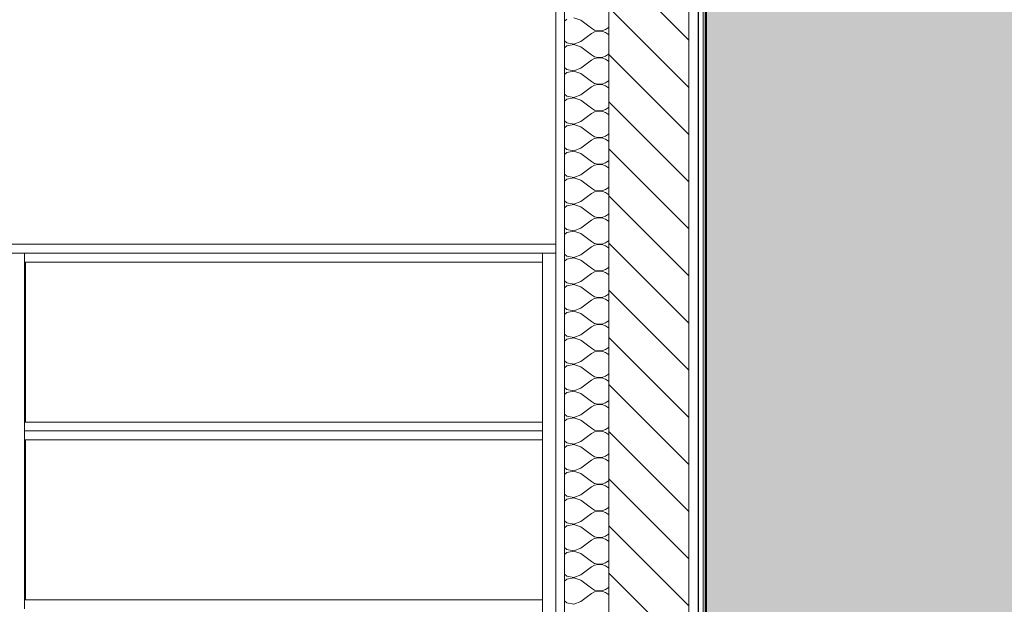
# Model space of a CAD drawing. Header units: millimetres. Extents: x 3311 to 117041, y -19950 to 21829.
# Tile 52 of 68: x 32049 to 34265, y 7920 to 9235. Entities that reach past the tile are written whole.
import ezdxf

# ---------------------------------------------------------------- set-up
doc = ezdxf.new("R2010")
doc.units = ezdxf.units.MM
doc.header["$MEASUREMENT"] = 0
for name, color, linetype in [('01-STR_Murs extérieurs.ARCHI', 7, 'Continuous'), ('01-STR_Murs.ARCHI', 7, 'Continuous'), ('06-REP _ EQUIP MOBI _ marché.ARCHI', 7, 'Continuous'), ('07-VRD_Terrain_Batiments.ARCHI', 7, 'Continuous')]:
    doc.layers.add(name, color=color, linetype=linetype)

# ---------------------------------------------------------------- blocks, each defined once
blk = doc.blocks.new('Élément de coupe_29_1')
at = {"layer": '01-STR_Murs extérieurs.ARCHI', "color": 7, "linetype": 'Continuous', "lineweight": 5}
for p, q in [((33587.4, 10230), (33587.4, 6930)), ((33592.3, 6930), (33592.3, 10230)), ((33592.4, 10230), (33592.4, 6930)), ((33594.2, 6930), (33594.2, 10230))]:
    blk.add_line(p, q, dxfattribs=at)
blk = doc.blocks.new('*X47')
at = {"layer": '01-STR_Murs extérieurs.ARCHI', "color": 7, "linetype": 'Continuous', "lineweight": 5}
for p, q in [((33280.6, 9236.8), (33275.6, 9232.3)), ((33312, 9234), (33296.7, 9239.9)), ((33312, 9234), (33336, 9216)), ((33374.2, 9217.9), (33375.6, 9219.5)), ((33312, 9186), (33336, 9204)), ((33336, 9216), (33343.2, 9212)), ((33343.2, 9208), (33336, 9204)), ((33343.2, 9212), (33351.3, 9210.1)), ((33351.3, 9209.9), (33343.2, 9208)), ((33351.3, 9210.1), (33359.6, 9210.5)), ((33359.6, 9209.5), (33351.3, 9209.9)), ((33359.6, 9210.5), (33367.4, 9213.2)), ((33367.4, 9206.8), (33359.6, 9209.5)), ((33367.4, 9213.2), (33374.2, 9217.9)), ((33374.2, 9202.1), (33367.4, 9206.8)), ((33375.6, 9200.5), (33374.2, 9202.1)), ((33275.6, 9187.7), (33280.6, 9183.2)), ((33280.6, 9176.8), (33275.6, 9172.3)), ((33280.6, 9183.2), (33296.7, 9180.1)), ((33296.7, 9179.9), (33280.6, 9176.8)), ((33296.7, 9180.1), (33312, 9186)), ((33312, 9174), (33296.7, 9179.9)), ((33312, 9174), (33336, 9156)), ((33336, 9156), (33343.2, 9152)), ((33343.2, 9152), (33351.3, 9150.1)), ((33359.6, 9150.5), (33367.4, 9153.2)), ((33367.4, 9153.2), (33374.2, 9157.9)), ((33374.2, 9157.9), (33375.6, 9159.5)), ((33312, 9126), (33336, 9144)), ((33343.2, 9148), (33336, 9144)), ((33351.3, 9149.9), (33343.2, 9148)), ((33351.3, 9150.1), (33359.6, 9150.5)), ((33359.6, 9149.5), (33351.3, 9149.9)), ((33367.4, 9146.8), (33359.6, 9149.5)), ((33374.2, 9142.1), (33367.4, 9146.8)), ((33375.6, 9140.5), (33374.2, 9142.1)), ((33275.6, 9127.7), (33280.6, 9123.2)), ((33280.6, 9116.8), (33275.6, 9112.3)), ((33280.6, 9123.2), (33296.7, 9120.1)), ((33296.7, 9119.9), (33280.6, 9116.8)), ((33296.7, 9120.1), (33312, 9126)), ((33312, 9114), (33296.7, 9119.9)), ((33312, 9114), (33336, 9096)), ((33336, 9096), (33343.2, 9092)), ((33343.2, 9088), (33336, 9084)), ((33343.2, 9092), (33351.3, 9090.1)), ((33351.3, 9089.9), (33343.2, 9088)), ((33351.3, 9090.1), (33359.6, 9090.5)), ((33359.6, 9089.5), (33351.3, 9089.9)), ((33359.6, 9090.5), (33367.4, 9093.2)), ((33367.4, 9086.8), (33359.6, 9089.5)), ((33367.4, 9093.2), (33374.2, 9097.9)), ((33374.2, 9082.1), (33367.4, 9086.8)), ((33374.2, 9097.9), (33375.6, 9099.5)), ((33275.6, 9067.7), (33280.6, 9063.2)), ((33296.7, 9060.1), (33312, 9066)), ((33312, 9066), (33336, 9084)), ((33375.6, 9080.5), (33374.2, 9082.1)), ((33280.6, 9056.8), (33275.6, 9052.3)), ((33280.6, 9063.2), (33296.7, 9060.1)), ((33296.7, 9059.9), (33280.6, 9056.8)), ((33312, 9054), (33296.7, 9059.9)), ((33312, 9054), (33336, 9036)), ((33312, 9006), (33336, 9024)), ((33336, 9036), (33343.2, 9032)), ((33343.2, 9028), (33336, 9024)), ((33343.2, 9032), (33351.3, 9030.1)), ((33351.3, 9029.9), (33343.2, 9028)), ((33351.3, 9030.1), (33359.6, 9030.5)), ((33359.6, 9029.5), (33351.3, 9029.9)), ((33359.6, 9030.5), (33367.4, 9033.2)), ((33367.4, 9026.8), (33359.6, 9029.5)), ((33367.4, 9033.2), (33374.2, 9037.9)), ((33374.2, 9022.1), (33367.4, 9026.8)), ((33374.2, 9037.9), (33375.6, 9039.5)), ((33375.6, 9020.5), (33374.2, 9022.1)), ((33275.6, 9007.7), (33280.6, 9003.2)), ((33280.6, 9003.2), (33296.7, 9000.1)), ((33296.7, 8999.9), (33280.6, 8996.8)), ((33296.7, 9000.1), (33312, 9006)), ((33312, 8994), (33296.7, 8999.9)), ((33280.6, 8996.8), (33275.6, 8992.3)), ((33312, 8994), (33336, 8976)), ((33336, 8976), (33343.2, 8972)), ((33367.4, 8973.2), (33374.2, 8977.9)), ((33374.2, 8977.9), (33375.6, 8979.5)), ((33312, 8946), (33336, 8964)), ((33343.2, 8968), (33336, 8964)), ((33343.2, 8972), (33351.3, 8970.1)), ((33351.3, 8969.9), (33343.2, 8968)), ((33351.3, 8970.1), (33359.6, 8970.5)), ((33359.6, 8969.5), (33351.3, 8969.9)), ((33359.6, 8970.5), (33367.4, 8973.2)), ((33367.4, 8966.8), (33359.6, 8969.5)), ((33374.2, 8962.1), (33367.4, 8966.8)), ((33375.6, 8960.5), (33374.2, 8962.1)), ((33275.6, 8947.7), (33280.6, 8943.2)), ((33280.6, 8936.8), (33275.6, 8932.3)), ((33280.6, 8943.2), (33296.7, 8940.1)), ((33296.7, 8939.9), (33280.6, 8936.8)), ((33296.7, 8940.1), (33312, 8946)), ((33312, 8934), (33296.7, 8939.9)), ((33312, 8934), (33336, 8916)), ((33336, 8916), (33343.2, 8912)), ((33343.2, 8912), (33351.3, 8910.1)), ((33351.3, 8909.9), (33343.2, 8908)), ((33351.3, 8910.1), (33359.6, 8910.5)), ((33359.6, 8909.5), (33351.3, 8909.9)), ((33359.6, 8910.5), (33367.4, 8913.2)), ((33367.4, 8906.8), (33359.6, 8909.5)), ((33367.4, 8913.2), (33374.2, 8917.9)), ((33374.2, 8917.9), (33375.6, 8919.5)), ((33275.6, 8887.7), (33280.6, 8883.2)), ((33312, 8886), (33336, 8904)), ((33343.2, 8908), (33336, 8904)), ((33374.2, 8902.1), (33367.4, 8906.8)), ((33375.6, 8900.5), (33374.2, 8902.1)), ((33280.6, 8876.8), (33275.6, 8872.3)), ((33280.6, 8883.2), (33296.7, 8880.1)), ((33296.7, 8879.9), (33280.6, 8876.8)), ((33296.7, 8880.1), (33312, 8886)), ((33312, 8874), (33296.7, 8879.9)), ((33312, 8874), (33336, 8856)), ((33312, 8826), (33336, 8844)), ((33336, 8856), (33343.2, 8852)), ((33343.2, 8848), (33336, 8844)), ((33343.2, 8852), (33351.3, 8850.1)), ((33351.3, 8849.9), (33343.2, 8848)), ((33351.3, 8850.1), (33359.6, 8850.5)), ((33359.6, 8849.5), (33351.3, 8849.9)), ((33359.6, 8850.5), (33367.4, 8853.2)), ((33367.4, 8846.8), (33359.6, 8849.5)), ((33367.4, 8853.2), (33374.2, 8857.9)), ((33374.2, 8842.1), (33367.4, 8846.8)), ((33374.2, 8857.9), (33375.6, 8859.5)), ((33375.6, 8840.5), (33374.2, 8842.1)), ((33275.6, 8827.7), (33280.6, 8823.2)), ((33280.6, 8823.2), (33296.7, 8820.1)), ((33296.7, 8819.9), (33280.6, 8816.8)), ((33296.7, 8820.1), (33312, 8826)), ((33312, 8814), (33296.7, 8819.9)), ((33280.6, 8816.8), (33275.6, 8812.3)), ((33312, 8814), (33336, 8796)), ((33367.4, 8793.2), (33374.2, 8797.9)), ((33374.2, 8797.9), (33375.6, 8799.5)), ((33312, 8766), (33336, 8784)), ((33336, 8796), (33343.2, 8792)), ((33343.2, 8788), (33336, 8784)), ((33343.2, 8792), (33351.3, 8790.1)), ((33351.3, 8789.9), (33343.2, 8788)), ((33351.3, 8790.1), (33359.6, 8790.5)), ((33359.6, 8789.5), (33351.3, 8789.9)), ((33359.6, 8790.5), (33367.4, 8793.2)), ((33367.4, 8786.8), (33359.6, 8789.5)), ((33374.2, 8782.1), (33367.4, 8786.8)), ((33375.6, 8780.5), (33374.2, 8782.1)), ((33275.6, 8767.7), (33280.6, 8763.2)), ((33280.6, 8756.8), (33275.6, 8752.3)), ((33280.6, 8763.2), (33296.7, 8760.1)), ((33296.7, 8759.9), (33280.6, 8756.8)), ((33296.7, 8760.1), (33312, 8766)), ((33312, 8754), (33296.7, 8759.9)), ((33312, 8754), (33336, 8736)), ((33336, 8736), (33343.2, 8732)), ((33343.2, 8732), (33351.3, 8730.1)), ((33359.6, 8730.5), (33367.4, 8733.2)), ((33367.4, 8733.2), (33374.2, 8737.9)), ((33374.2, 8737.9), (33375.6, 8739.5)), ((33312, 8706), (33336, 8724)), ((33343.2, 8728), (33336, 8724)), ((33351.3, 8729.9), (33343.2, 8728)), ((33351.3, 8730.1), (33359.6, 8730.5)), ((33359.6, 8729.5), (33351.3, 8729.9)), ((33367.4, 8726.8), (33359.6, 8729.5)), ((33374.2, 8722.1), (33367.4, 8726.8)), ((33375.6, 8720.5), (33374.2, 8722.1)), ((33275.6, 8707.7), (33280.6, 8703.2)), ((33280.6, 8696.8), (33275.6, 8692.3)), ((33280.6, 8703.2), (33296.7, 8700.1)), ((33296.7, 8699.9), (33280.6, 8696.8)), ((33296.7, 8700.1), (33312, 8706)), ((33312, 8694), (33296.7, 8699.9)), ((33312, 8694), (33336, 8676)), ((33336, 8676), (33343.2, 8672)), ((33343.2, 8668), (33336, 8664)), ((33343.2, 8672), (33351.3, 8670.1)), ((33351.3, 8669.9), (33343.2, 8668)), ((33351.3, 8670.1), (33359.6, 8670.5)), ((33359.6, 8669.5), (33351.3, 8669.9)), ((33359.6, 8670.5), (33367.4, 8673.2)), ((33367.4, 8666.8), (33359.6, 8669.5)), ((33367.4, 8673.2), (33374.2, 8677.9)), ((33374.2, 8662.1), (33367.4, 8666.8)), ((33374.2, 8677.9), (33375.6, 8679.5)), ((33275.6, 8647.7), (33280.6, 8643.2)), ((33280.6, 8643.2), (33296.7, 8640.1)), ((33296.7, 8640.1), (33312, 8646)), ((33312, 8646), (33336, 8664)), ((33375.6, 8660.5), (33374.2, 8662.1)), ((33280.6, 8636.8), (33275.6, 8632.3)), ((33296.7, 8639.9), (33280.6, 8636.8)), ((33312, 8634), (33296.7, 8639.9)), ((33312, 8634), (33336, 8616)), ((33312, 8586), (33336, 8604)), ((33336, 8616), (33343.2, 8612)), ((33343.2, 8608), (33336, 8604)), ((33343.2, 8612), (33351.3, 8610.1)), ((33351.3, 8609.9), (33343.2, 8608)), ((33351.3, 8610.1), (33359.6, 8610.5)), ((33359.6, 8609.5), (33351.3, 8609.9)), ((33359.6, 8610.5), (33367.4, 8613.2)), ((33367.4, 8606.8), (33359.6, 8609.5)), ((33367.4, 8613.2), (33374.2, 8617.9)), ((33374.2, 8602.1), (33367.4, 8606.8)), ((33374.2, 8617.9), (33375.6, 8619.5)), ((33375.6, 8600.5), (33374.2, 8602.1)), ((33275.6, 8587.7), (33280.6, 8583.2)), ((33280.6, 8576.8), (33275.6, 8572.3)), ((33280.6, 8583.2), (33296.7, 8580.1)), ((33296.7, 8579.9), (33280.6, 8576.8)), ((33296.7, 8580.1), (33312, 8586)), ((33312, 8574), (33296.7, 8579.9)), ((33312, 8574), (33336, 8556)), ((33336, 8556), (33343.2, 8552)), ((33367.4, 8553.2), (33374.2, 8557.9)), ((33374.2, 8557.9), (33375.6, 8559.5)), ((33312, 8526), (33336, 8544)), ((33343.2, 8548), (33336, 8544)), ((33343.2, 8552), (33351.3, 8550.1)), ((33351.3, 8549.9), (33343.2, 8548)), ((33351.3, 8550.1), (33359.6, 8550.5)), ((33359.6, 8549.5), (33351.3, 8549.9)), ((33359.6, 8550.5), (33367.4, 8553.2)), ((33367.4, 8546.8), (33359.6, 8549.5)), ((33374.2, 8542.1), (33367.4, 8546.8)), ((33375.6, 8540.5), (33374.2, 8542.1)), ((33275.6, 8527.7), (33280.6, 8523.2)), ((33280.6, 8516.8), (33275.6, 8512.3)), ((33280.6, 8523.2), (33296.7, 8520.1)), ((33296.7, 8519.9), (33280.6, 8516.8)), ((33296.7, 8520.1), (33312, 8526)), ((33312, 8514), (33296.7, 8519.9)), ((33312, 8514), (33336, 8496)), ((33336, 8496), (33343.2, 8492)), ((33343.2, 8488), (33336, 8484)), ((33343.2, 8492), (33351.3, 8490.1)), ((33351.3, 8489.9), (33343.2, 8488)), ((33351.3, 8490.1), (33359.6, 8490.5)), ((33359.6, 8489.5), (33351.3, 8489.9)), ((33359.6, 8490.5), (33367.4, 8493.2)), ((33367.4, 8486.8), (33359.6, 8489.5)), ((33367.4, 8493.2), (33374.2, 8497.9)), ((33374.2, 8497.9), (33375.6, 8499.5)), ((33275.6, 8467.7), (33280.6, 8463.2)), ((33296.7, 8460.1), (33312, 8466)), ((33312, 8466), (33336, 8484)), ((33374.2, 8482.1), (33367.4, 8486.8)), ((33375.6, 8480.5), (33374.2, 8482.1)), ((33280.6, 8456.8), (33275.6, 8452.3)), ((33280.6, 8463.2), (33296.7, 8460.1)), ((33296.7, 8459.9), (33280.6, 8456.8)), ((33312, 8454), (33296.7, 8459.9)), ((33312, 8454), (33336, 8436)), ((33312, 8406), (33336, 8424)), ((33336, 8436), (33343.2, 8432)), ((33343.2, 8428), (33336, 8424)), ((33343.2, 8432), (33351.3, 8430.1)), ((33351.3, 8429.9), (33343.2, 8428)), ((33351.3, 8430.1), (33359.6, 8430.5)), ((33359.6, 8429.5), (33351.3, 8429.9)), ((33359.6, 8430.5), (33367.4, 8433.2)), ((33367.4, 8426.8), (33359.6, 8429.5)), ((33367.4, 8433.2), (33374.2, 8437.9)), ((33374.2, 8422.1), (33367.4, 8426.8)), ((33374.2, 8437.9), (33375.6, 8439.5)), ((33375.6, 8420.5), (33374.2, 8422.1)), ((33275.6, 8407.7), (33280.6, 8403.2)), ((33280.6, 8403.2), (33296.7, 8400.1)), ((33296.7, 8399.9), (33280.6, 8396.8)), ((33296.7, 8400.1), (33312, 8406)), ((33312, 8394), (33296.7, 8399.9)), ((33280.6, 8396.8), (33275.6, 8392.3)), ((33312, 8394), (33336, 8376)), ((33367.4, 8373.2), (33374.2, 8377.9)), ((33374.2, 8377.9), (33375.6, 8379.5)), ((33312, 8346), (33336, 8364)), ((33336, 8376), (33343.2, 8372)), ((33343.2, 8368), (33336, 8364)), ((33343.2, 8372), (33351.3, 8370.1)), ((33351.3, 8369.9), (33343.2, 8368)), ((33351.3, 8370.1), (33359.6, 8370.5)), ((33359.6, 8369.5), (33351.3, 8369.9)), ((33359.6, 8370.5), (33367.4, 8373.2)), ((33367.4, 8366.8), (33359.6, 8369.5)), ((33374.2, 8362.1), (33367.4, 8366.8)), ((33375.6, 8360.5), (33374.2, 8362.1)), ((33275.6, 8347.7), (33280.6, 8343.2)), ((33280.6, 8336.8), (33275.6, 8332.3)), ((33280.6, 8343.2), (33296.7, 8340.1)), ((33296.7, 8339.9), (33280.6, 8336.8)), ((33296.7, 8340.1), (33312, 8346)), ((33312, 8334), (33296.7, 8339.9)), ((33312, 8334), (33336, 8316)), ((33336, 8316), (33343.2, 8312)), ((33343.2, 8312), (33351.3, 8310.1)), ((33351.3, 8310.1), (33359.6, 8310.5)), ((33359.6, 8310.5), (33367.4, 8313.2)), ((33367.4, 8313.2), (33374.2, 8317.9)), ((33374.2, 8317.9), (33375.6, 8319.5)), ((33312, 8286), (33336, 8304)), ((33343.2, 8308), (33336, 8304)), ((33351.3, 8309.9), (33343.2, 8308)), ((33359.6, 8309.5), (33351.3, 8309.9)), ((33367.4, 8306.8), (33359.6, 8309.5)), ((33374.2, 8302.1), (33367.4, 8306.8)), ((33375.6, 8300.5), (33374.2, 8302.1)), ((33275.6, 8287.7), (33280.6, 8283.2)), ((33280.6, 8276.8), (33275.6, 8272.3)), ((33280.6, 8283.2), (33296.7, 8280.1)), ((33296.7, 8279.9), (33280.6, 8276.8)), ((33296.7, 8280.1), (33312, 8286)), ((33312, 8274), (33296.7, 8279.9)), ((33312, 8274), (33336, 8256)), ((33312, 8226), (33336, 8244)), ((33336, 8256), (33343.2, 8252)), ((33343.2, 8248), (33336, 8244)), ((33343.2, 8252), (33351.3, 8250.1)), ((33351.3, 8249.9), (33343.2, 8248)), ((33351.3, 8250.1), (33359.6, 8250.5)), ((33359.6, 8249.5), (33351.3, 8249.9)), ((33359.6, 8250.5), (33367.4, 8253.2)), ((33367.4, 8246.8), (33359.6, 8249.5)), ((33367.4, 8253.2), (33374.2, 8257.9)), ((33374.2, 8242.1), (33367.4, 8246.8)), ((33374.2, 8257.9), (33375.6, 8259.5)), ((33275.6, 8227.7), (33280.6, 8223.2)), ((33280.6, 8223.2), (33296.7, 8220.1)), ((33296.7, 8220.1), (33312, 8226)), ((33375.6, 8240.5), (33374.2, 8242.1)), ((33280.6, 8216.8), (33275.6, 8212.3)), ((33296.7, 8219.9), (33280.6, 8216.8)), ((33312, 8214), (33296.7, 8219.9)), ((33312, 8214), (33336, 8196)), ((33374.2, 8197.9), (33375.6, 8199.5)), ((33312, 8166), (33336, 8184)), ((33336, 8196), (33343.2, 8192)), ((33343.2, 8188), (33336, 8184)), ((33343.2, 8192), (33351.3, 8190.1)), ((33351.3, 8189.9), (33343.2, 8188)), ((33351.3, 8190.1), (33359.6, 8190.5)), ((33359.6, 8189.5), (33351.3, 8189.9)), ((33359.6, 8190.5), (33367.4, 8193.2)), ((33367.4, 8186.8), (33359.6, 8189.5)), ((33367.4, 8193.2), (33374.2, 8197.9)), ((33374.2, 8182.1), (33367.4, 8186.8)), ((33375.6, 8180.5), (33374.2, 8182.1)), ((33275.6, 8167.7), (33280.6, 8163.2)), ((33280.6, 8156.8), (33275.6, 8152.3)), ((33280.6, 8163.2), (33296.7, 8160.1)), ((33296.7, 8159.9), (33280.6, 8156.8)), ((33296.7, 8160.1), (33312, 8166)), ((33312, 8154), (33296.7, 8159.9)), ((33312, 8154), (33336, 8136)), ((33336, 8136), (33343.2, 8132)), ((33359.6, 8130.5), (33367.4, 8133.2)), ((33367.4, 8133.2), (33374.2, 8137.9)), ((33374.2, 8137.9), (33375.6, 8139.5)), ((33312, 8106), (33336, 8124)), ((33343.2, 8128), (33336, 8124)), ((33343.2, 8132), (33351.3, 8130.1)), ((33351.3, 8129.9), (33343.2, 8128)), ((33351.3, 8130.1), (33359.6, 8130.5)), ((33359.6, 8129.5), (33351.3, 8129.9)), ((33367.4, 8126.8), (33359.6, 8129.5)), ((33374.2, 8122.1), (33367.4, 8126.8)), ((33375.6, 8120.5), (33374.2, 8122.1)), ((33275.6, 8107.7), (33280.6, 8103.2)), ((33280.6, 8096.8), (33275.6, 8092.3)), ((33280.6, 8103.2), (33296.7, 8100.1)), ((33296.7, 8099.9), (33280.6, 8096.8)), ((33296.7, 8100.1), (33312, 8106)), ((33312, 8094), (33296.7, 8099.9)), ((33312, 8094), (33336, 8076)), ((33336, 8076), (33343.2, 8072)), ((33343.2, 8068), (33336, 8064)), ((33343.2, 8072), (33351.3, 8070.1)), ((33351.3, 8069.9), (33343.2, 8068)), ((33351.3, 8070.1), (33359.6, 8070.5)), ((33359.6, 8069.5), (33351.3, 8069.9)), ((33359.6, 8070.5), (33367.4, 8073.2)), ((33367.4, 8066.8), (33359.6, 8069.5)), ((33367.4, 8073.2), (33374.2, 8077.9)), ((33374.2, 8062.1), (33367.4, 8066.8)), ((33374.2, 8077.9), (33375.6, 8079.5)), ((33275.6, 8047.7), (33280.6, 8043.2)), ((33296.7, 8040.1), (33312, 8046)), ((33312, 8046), (33336, 8064)), ((33375.6, 8060.5), (33374.2, 8062.1)), ((33280.6, 8036.8), (33275.6, 8032.3)), ((33280.6, 8043.2), (33296.7, 8040.1)), ((33296.7, 8039.9), (33280.6, 8036.8)), ((33312, 8034), (33296.7, 8039.9)), ((33312, 8034), (33336, 8016)), ((33312, 7986), (33336, 8004)), ((33336, 8016), (33343.2, 8012)), ((33343.2, 8008), (33336, 8004)), ((33343.2, 8012), (33351.3, 8010.1)), ((33351.3, 8009.9), (33343.2, 8008)), ((33351.3, 8010.1), (33359.6, 8010.5)), ((33359.6, 8009.5), (33351.3, 8009.9)), ((33359.6, 8010.5), (33367.4, 8013.2)), ((33367.4, 8006.8), (33359.6, 8009.5)), ((33367.4, 8013.2), (33374.2, 8017.9)), ((33374.2, 8002.1), (33367.4, 8006.8)), ((33374.2, 8017.9), (33375.6, 8019.5)), ((33375.6, 8000.5), (33374.2, 8002.1)), ((33275.6, 7987.7), (33280.6, 7983.2)), ((33280.6, 7983.2), (33296.7, 7980.1)), ((33296.7, 7979.9), (33280.6, 7976.8)), ((33296.7, 7980.1), (33312, 7986)), ((33312, 7974), (33296.7, 7979.9)), ((33280.6, 7976.8), (33275.6, 7972.3)), ((33312, 7974), (33336, 7956)), ((33336, 7956), (33343.2, 7952)), ((33367.4, 7953.2), (33374.2, 7957.9)), ((33374.2, 7957.9), (33375.6, 7959.5)), ((33312, 7926), (33336, 7944)), ((33343.2, 7948), (33336, 7944)), ((33343.2, 7952), (33351.3, 7950.1)), ((33351.3, 7949.9), (33343.2, 7948)), ((33351.3, 7950.1), (33359.6, 7950.5)), ((33359.6, 7949.5), (33351.3, 7949.9)), ((33359.6, 7950.5), (33367.4, 7953.2)), ((33367.4, 7946.8), (33359.6, 7949.5)), ((33374.2, 7942.1), (33367.4, 7946.8)), ((33375.6, 7940.5), (33374.2, 7942.1)), ((33275.6, 7927.7), (33280.6, 7923.2)), ((33280.6, 7923.2), (33296.7, 7920.1)), ((33296.7, 7920.1), (33312, 7926))]:
    blk.add_line(p, q, dxfattribs=at)
blk = doc.blocks.new('Élément de coupe_39_1')
at = {"layer": '01-STR_Murs extérieurs.ARCHI', "linetype": 'Continuous', "lineweight": 0, "true_color": 0x000000}
h = blk.add_hatch(dxfattribs=at)
h.set_pattern_fill('Hachure_simple_0001', color=18, style=0, pattern_type=2)
h.set_pattern_definition([(315, (0, 0), (53.03301, 53.03301), [])])
h.paths.add_polyline_path([(33375.6, 10230), (33375.6, 6930), (33555.6, 6930), (33555.6, 10230)])
at = {"layer": '01-STR_Murs extérieurs.ARCHI', "color": 7, "linetype": 'Continuous', "lineweight": 5}
for p, q in [((33375.6, 10230), (33375.6, 6930)), ((33555.6, 10230), (33555.6, 6930)), ((33576.3, 6930), (33576.3, 10230)), ((33275.6, 9990), (33275.6, 6930)), ((33255.6, 9570), (33255.6, 6930))]:
    blk.add_line(p, q, dxfattribs=at)
at = {"layer": '01-STR_Murs extérieurs.ARCHI', "lineweight": 0}
blk.add_blockref('*X47', (0, 0), dxfattribs=at)
blk = doc.blocks.new('Élément de coupe_153_1')
at = {"layer": '01-STR_Murs.ARCHI', "color": 7, "linetype": 'Continuous', "lineweight": 5}
blk.add_line((33576.7, 10230), (33576.7, 6930), dxfattribs=at)
blk = doc.blocks.new('Élément de coupe_154_1')
at = {"layer": '07-VRD_Terrain_Batiments.ARCHI', "linetype": 'Continuous', "lineweight": 0, "true_color": 0x000000}
blk.add_hatch(color=18, dxfattribs=at).paths.add_polyline_path([(33595, -148.9), (37390.5, -148.9), (40858.8, 13.4), (41081.4, 14.1), (41081.4, 17011.1), (33595, 17011.1)])
at = {"layer": '07-VRD_Terrain_Batiments.ARCHI', "color": 7, "linetype": 'Continuous', "lineweight": 5}
blk.add_line((33595, 17011.1), (33595, -148.9), dxfattribs=at)
blk = doc.blocks.new('Élément de coupe_167_1')
at = {"layer": '06-REP _ EQUIP MOBI _ marché.ARCHI', "color": 7, "linetype": 'Continuous', "lineweight": 5}
for p, q in [((33255.6, 8730), (27245.7, 8730)), ((32060, 8710), (32030, 8710)), ((33226.1, 8710), (32060, 8710)), ((32060, 8690), (32060, 8710)), ((33255.6, 8710), (33226.1, 8710)), ((33226.1, 8690), (33226.1, 8710)), ((32060, 8330), (32060, 8690)), ((33226.1, 8690), (32060, 8690)), ((32060.2, 8330), (32060.2, 8690)), ((32062.1, 8330), (32062.1, 8690)), ((32062.3, 8330), (32062.3, 8690)), ((33226.1, 8330), (33226.1, 8690)), ((33226.1, 8330), (32060, 8330)), ((32060, 8310), (32060, 8330)), ((33226.1, 8310), (32060, 8310)), ((32060, 8290), (32060, 8310)), ((33226.1, 8290), (33226.1, 8330)), ((32060, 7930), (32060, 8290)), ((33226.1, 8290), (32060, 8290)), ((32060.2, 7930), (32060.2, 8290)), ((32062.1, 7930), (32062.1, 8290)), ((32062.3, 7930), (32062.3, 8290)), ((33226.1, 7930), (33226.1, 8290)), ((33226.1, 7930), (32060, 7930)), ((32060, 7910), (32060, 7930)), ((33226.1, 7890), (33226.1, 7930))]:
    blk.add_line(p, q, dxfattribs=at)

msp = doc.modelspace()

# ---------------------------------------------------------------- block references
at = {"layer": '01-STR_Murs extérieurs.ARCHI', "lineweight": 0}
for name in ['Élément de coupe_39_1', 'Élément de coupe_29_1']:
    msp.add_blockref(name, (0, 0), dxfattribs=at)
at = {"layer": '01-STR_Murs.ARCHI', "lineweight": 0}
msp.add_blockref('Élément de coupe_153_1', (0, 0), dxfattribs=at)
at = {"layer": '06-REP _ EQUIP MOBI _ marché.ARCHI', "lineweight": 0}
msp.add_blockref('Élément de coupe_167_1', (0, 0), dxfattribs=at)
at = {"layer": '07-VRD_Terrain_Batiments.ARCHI', "lineweight": 0}
msp.add_blockref('Élément de coupe_154_1', (0, 0), dxfattribs=at)

doc.saveas('drawing.dxf')
